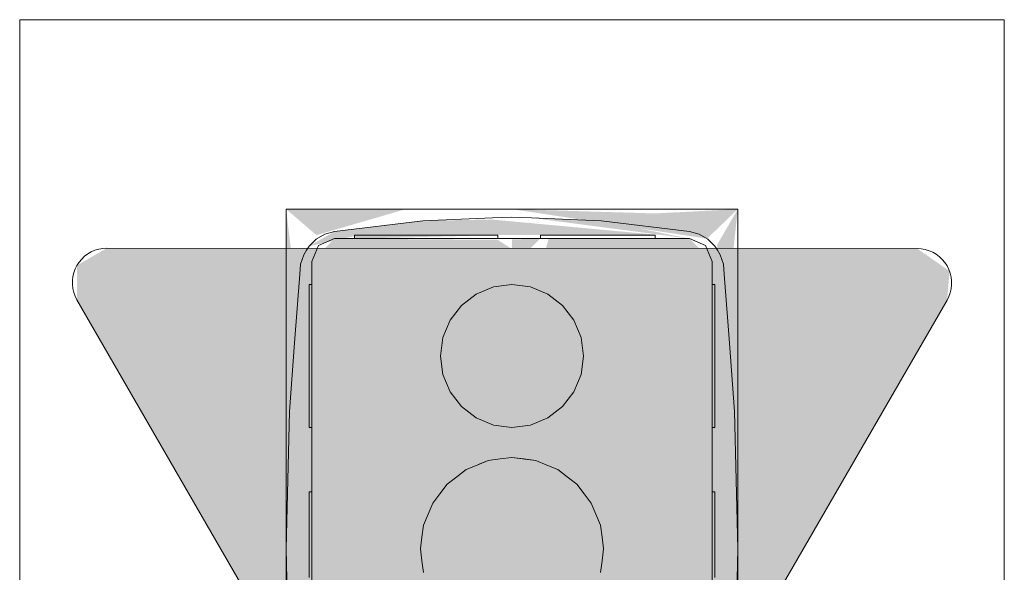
# Model space of a CAD drawing. Header units: millimetres. Extents: x 4480191 to 4481199, y -30324204 to -30323479.
# Tile 212 of 243: x 4480199.891 to 4480200.235, y -30323766.394 to -30323766.2. Entities that reach past the tile are written whole.
import ezdxf

# ---------------------------------------------------------------- set-up
doc = ezdxf.new("R2010")
doc.units = ezdxf.units.MM
doc.layers.add('EL-Caixa ARC', color=9, linetype='Continuous', lineweight=18)
doc.layers.add('EL-Tomadas', color=150, linetype='Continuous', lineweight=20)

msp = doc.modelspace()

# ---------------------------------------------------------------- hatches: boundary and pattern name
at = {"layer": 'EL-Caixa ARC', "linetype": 'Continuous'}
for points in [[(4480199.98671, -30323766.31788), (4480199.98801, -30323766.30021), (4480199.98409, -30323766.26668), (4480199.98409, -30323766.29225)], [(4480199.99466, -30323766.27577), (4480200.02589, -30323766.26668), (4480199.98409, -30323766.26668)], [(4480200.13116, -30323766.27699), (4480200.1419, -30323766.26668), (4480200.113, -30323766.26819), (4480200.063, -30323766.26668)], [(4480200.13953, -30323766.28851), (4480200.1419, -30323766.26668), (4480200.13465, -30323766.27919), (4480200.14054, -30323766.32974), (4480200.14127, -30323766.30495)], [(4480200.001, -30323766.27699), (4480200.05595, -30323766.27032), (4480200.0319, -30323766.27072)], [(4480200.05595, -30323766.27032), (4480200.01105, -30323766.27577), (4480200.11495, -30323766.27577)], [(4480200.06982, -30323766.26974), (4480200.125, -30323766.27699), (4480200.0941, -30323766.27072)], [(4480199.99208, -30323766.27964), (4480200.0319, -30323766.27072), (4480200.001, -30323766.27449)], [(4480200.125, -30323766.27699), (4480200.07582, -30323766.27699), (4480200.073, -30323766.28706), (4480200.058, -30323766.27741), (4480200.001, -30323766.27699), (4480200.04813, -30323766.28919), (4480200.04899, -30323766.28712), (4480200.001, -30323766.27699), (4480199.993, -30323766.28499), (4480200.03885, -30323766.3245), (4480200.03513, -30323766.30816), (4480200.06907, -30323766.29147), (4480200.08465, -30323766.30554)], [(4480200.008, -30323766.27577), (4480200.008, -30323766.27699), (4480200.058, -30323766.27577)], [(4480200.07283, -30323766.277), (4480200.06299, -30323766.27727), (4480200.06301, -30323766.28682)], [(4480200.09016, -30323766.30164), (4480200.088, -30323766.31804), (4480200.133, -30323766.28499), (4480200.125, -30323766.27699)], [(4480199.993, -30323766.28499), (4480199.99225, -30323766.28062), (4480199.98527, -30323766.33739)], [(4480199.993, -30323766.28499), (4480200.02961, -30323766.38181), (4480200.03209, -30323766.37721)], [(4480199.993, -30323766.28499), (4480200.03066, -30323766.37383), (4480200.03529, -30323766.36949), (4480200.03885, -30323766.3245)], [(4480199.993, -30323766.486), (4480200.02892, -30323766.40124), (4480200.031, -30323766.38549), (4480199.993, -30323766.28499)], [(4480200.133, -30323766.28499), (4480200.088, -30323766.31804), (4480200.08715, -30323766.3245)], [(4480200.09071, -30323766.36949), (4480200.09391, -30323766.37721), (4480200.133, -30323766.28499), (4480200.08868, -30323766.32318)], [(4480200.133, -30323766.486), (4480200.133, -30323766.40549), (4480200.10371, -30323766.37004), (4480200.10256, -30323766.36549), (4480200.133, -30323766.28499), (4480200.09708, -30323766.36974), (4480200.09391, -30323766.39377), (4480200.133, -30323766.486), (4480200.09639, -30323766.38917)], [(4480200.133, -30323766.28499), (4480200.11105, -30323766.34304), (4480200.09726, -30323766.3853), (4480200.10455, -30323766.3681), (4480200.133, -30323766.36549)], [(4480200.133, -30323766.28499), (4480200.1419, -30323766.38549), (4480200.14132, -30323766.36144)], [(4480200.133, -30323766.28499), (4480200.14073, -30323766.33739), (4480200.13719, -30323766.2894)], [(4480199.99181, -30323766.29304), (4480199.98527, -30323766.33739), (4480199.98409, -30323766.38549)], [(4480200.06947, -30323766.34218), (4480200.08068, -30323766.30035), (4480200.0755, -30323766.29639), (4480200.05653, -30323766.29389), (4480200.04135, -30323766.30554), (4480200.03885, -30323766.3245), (4480200.0505, -30323766.33969)], [(4480200.13388, -30323766.29304), (4480200.14132, -30323766.36144), (4480200.14073, -30323766.33739)], [(4480199.99208, -30323766.40549), (4480199.993, -30323766.36549), (4480199.99208, -30323766.29719), (4480199.98409, -30323766.38549), (4480199.99208, -30323766.47045)], [(4480200.13392, -30323766.4738), (4480200.1419, -30323766.38549), (4480200.13394, -30323766.29714), (4480200.13329, -30323766.34304)], [(4480200.06967, -30323766.34202), (4480200.08465, -30323766.33054), (4480200.088, -30323766.31804), (4480200.08068, -30323766.30035)], [(4480200.09071, -30323766.36949), (4480200.08715, -30323766.3245), (4480200.08465, -30323766.33054)], [(4480200.03839, -30323766.33039), (4480200.03529, -30323766.36949), (4480200.03783, -30323766.36618), (4480200.04115, -30323766.33251)], [(4480200.04135, -30323766.33054), (4480200.0382, -30323766.36247), (4480200.04037, -30323766.36286)], [(4480200.04037, -30323766.36286), (4480200.04532, -30323766.33571), (4480200.04135, -30323766.33054)], [(4480200.08465, -30323766.33054), (4480200.08802, -30323766.3647), (4480200.09071, -30323766.36949)], [(4480200.08465, -30323766.33054), (4480200.08544, -30323766.35677), (4480200.08817, -30323766.36618)], [(4480200.04377, -30323766.35913), (4480200.04532, -30323766.33571), (4480200.04083, -30323766.36034)], [(4480200.04382, -30323766.35836), (4480200.047, -30323766.35778), (4480200.04532, -30323766.33571)], [(4480200.047, -30323766.35778), (4480200.0505, -30323766.33969), (4480200.04532, -30323766.33571)], [(4480200.08068, -30323766.33571), (4480200.0755, -30323766.33969), (4480200.079, -30323766.35778)], [(4480200.08563, -30323766.36286), (4480200.08481, -30323766.33584), (4480200.08068, -30323766.33571), (4480200.07925, -30323766.35453)], [(4480200.06191, -30323766.35159), (4480200.0505, -30323766.33969), (4480200.05472, -30323766.35458)], [(4480200.05653, -30323766.34218), (4480200.063, -30323766.3535), (4480200.063, -30323766.34304)], [(4480200.0755, -30323766.33969), (4480200.07191, -30323766.35235), (4480200.07514, -30323766.35618)], [(4480200.0755, -30323766.33969), (4480200.07516, -30323766.35509), (4480200.079, -30323766.35778)], [(4480200.03369, -30323766.37335), (4480200.05202, -30323766.37094), (4480200.06455, -30323766.36508), (4480200.07369, -30323766.37992), (4480200.09231, -30323766.37335), (4480200.079, -30323766.35778), (4480200.05086, -30323766.35618)], [(4480200.10453, -30323766.36807), (4480200.133, -30323766.40549), (4480200.133, -30323766.36549)], [(4480200.133, -30323766.40549), (4480200.10455, -30323766.3681), (4480200.10373, -30323766.37007)], [(4480200.03369, -30323766.37335), (4480200.0317, -30323766.38846), (4480200.058, -30323766.37342), (4480200.05202, -30323766.37094)], [(4480200.0736, -30323766.38694), (4480200.09445, -30323766.38135), (4480200.09231, -30323766.37335), (4480200.07507, -30323766.38049)], [(4480200.03944, -30323766.39359), (4480200.05132, -30323766.38144), (4480200.03155, -30323766.38963)], [(4480200.09231, -30323766.39764), (4480200.0943, -30323766.38252), (4480200.07225, -30323766.3873), (4480200.06493, -30323766.40497), (4480200.05503, -30323766.39218), (4480200.03369, -30323766.39764), (4480200.047, -30323766.4132), (4480200.07514, -30323766.4148), (4480200.09231, -30323766.39764), (4480200.0602, -30323766.41639)], [(4480199.993, -30323766.486), (4480199.98409, -30323766.38549), (4480199.98468, -30323766.40954)], [(4480200.133, -30323766.486), (4480200.14073, -30323766.43359), (4480200.1419, -30323766.38549)]]:
    msp.add_hatch(color=41, dxfattribs=at).paths.add_polyline_path(points)
at = {"layer": 'EL-Tomadas', "linetype": 'Continuous'}
msp.add_hatch(color=150, dxfattribs=at).paths.add_polyline_path([(4480200.07343, -30323766.54374), (4480200.21502, -30323766.29849), (4480200.21591, -30323766.28839), (4480200.20463, -30323766.28049), (4480199.92138, -30323766.28036), (4480199.91098, -30323766.28636), (4480199.91098, -30323766.29836), (4480200.05265, -30323766.54374), (4480200.06304, -30323766.54974)])

# ---------------------------------------------------------------- linework, layer by layer
at = {"layer": 'EL-Caixa ARC'}
for p, q in [((4480199.98409, -30323766.26668), (4480199.98409, -30323766.29225)), ((4480200.00059, -30323766.26668), (4480199.98409, -30323766.26668)), ((4480200.0056, -30323766.26668), (4480200.00059, -30323766.26668)), ((4480200.008, -30323766.26668), (4480200.0056, -30323766.26668)), ((4480200.01288, -30323766.26668), (4480200.008, -30323766.26668)), ((4480200.02589, -30323766.26668), (4480200.01288, -30323766.26668)), ((4480200.02788, -30323766.26668), (4480200.02589, -30323766.26668)), ((4480200.04476, -30323766.26668), (4480200.02788, -30323766.26668)), ((4480200.058, -30323766.26668), (4480200.04476, -30323766.26668)), ((4480200.063, -30323766.26668), (4480200.058, -30323766.26668)), ((4480200.073, -30323766.26668), (4480200.063, -30323766.26668)), ((4480200.08124, -30323766.26668), (4480200.073, -30323766.26668)), ((4480200.09477, -30323766.26668), (4480200.08124, -30323766.26668)), ((4480200.09812, -30323766.26668), (4480200.09477, -30323766.26668)), ((4480200.10011, -30323766.26668), (4480200.09812, -30323766.26668)), ((4480200.11312, -30323766.26668), (4480200.10011, -30323766.26668)), ((4480200.1204, -30323766.26668), (4480200.11312, -30323766.26668)), ((4480200.12541, -30323766.26668), (4480200.1204, -30323766.26668)), ((4480200.1419, -30323766.26668), (4480200.12541, -30323766.26668)), ((4480200.1419, -30323766.29226), (4480200.1419, -30323766.26668)), ((4480200.05619, -30323766.26974), (4480200.0319, -30323766.27072)), ((4480200.063, -30323766.26946), (4480200.05619, -30323766.26974)), ((4480200.06982, -30323766.26974), (4480200.063, -30323766.26946)), ((4480200.0941, -30323766.27072), (4480200.06982, -30323766.26974)), ((4480200.0319, -30323766.27072), (4480200.001, -30323766.27449)), ((4480200.125, -30323766.27449), (4480200.0941, -30323766.27072)), ((4480199.99461, -30323766.27722), (4480199.99208, -30323766.27964)), ((4480199.99764, -30323766.27547), (4480199.99461, -30323766.27722)), ((4480200.001, -30323766.27699), (4480199.99534, -30323766.27934)), ((4480199.99534, -30323766.27934), (4480200.001, -30323766.27699)), ((4480200.001, -30323766.27449), (4480199.99764, -30323766.27547)), ((4480200.008, -30323766.27699), (4480200.001, -30323766.27699)), ((4480200.001, -30323766.27699), (4480200.008, -30323766.27699)), ((4480200.00885, -30323766.27577), (4480200.008, -30323766.27577)), ((4480200.008, -30323766.27577), (4480200.008, -30323766.27699)), ((4480200.02873, -30323766.27699), (4480200.008, -30323766.27699)), ((4480200.008, -30323766.27699), (4480200.00885, -30323766.27699)), ((4480200.01135, -30323766.27577), (4480200.00885, -30323766.27577)), ((4480200.00885, -30323766.27699), (4480200.01135, -30323766.27699)), ((4480200.01532, -30323766.27577), (4480200.01135, -30323766.27577)), ((4480200.01135, -30323766.27699), (4480200.01532, -30323766.27699)), ((4480200.0205, -30323766.27577), (4480200.01532, -30323766.27577)), ((4480200.01532, -30323766.27699), (4480200.0205, -30323766.27699)), ((4480200.02653, -30323766.27577), (4480200.0205, -30323766.27577)), ((4480200.0205, -30323766.27699), (4480200.02653, -30323766.27699)), ((4480200.033, -30323766.27577), (4480200.02653, -30323766.27577)), ((4480200.02653, -30323766.27699), (4480200.033, -30323766.27699)), ((4480200.05017, -30323766.27699), (4480200.02873, -30323766.27699)), ((4480200.03947, -30323766.27577), (4480200.033, -30323766.27577)), ((4480200.033, -30323766.27699), (4480200.03947, -30323766.27699)), ((4480200.0455, -30323766.27577), (4480200.03947, -30323766.27577)), ((4480200.03947, -30323766.27699), (4480200.0455, -30323766.27699)), ((4480200.05068, -30323766.27577), (4480200.0455, -30323766.27577)), ((4480200.0455, -30323766.27699), (4480200.05068, -30323766.27699)), ((4480200.05318, -30323766.27699), (4480200.05017, -30323766.27699)), ((4480200.05465, -30323766.27577), (4480200.05068, -30323766.27577)), ((4480200.05068, -30323766.27699), (4480200.05465, -30323766.27699)), ((4480200.058, -30323766.27699), (4480200.05318, -30323766.27699)), ((4480200.05715, -30323766.27577), (4480200.05465, -30323766.27577)), ((4480200.05465, -30323766.27699), (4480200.05715, -30323766.27699)), ((4480200.058, -30323766.27577), (4480200.05715, -30323766.27577)), ((4480200.05715, -30323766.27699), (4480200.058, -30323766.27699)), ((4480200.058, -30323766.27699), (4480200.058, -30323766.27577)), ((4480200.06278, -30323766.27699), (4480200.058, -30323766.27699)), ((4480200.058, -30323766.27699), (4480200.06278, -30323766.27699)), ((4480200.06322, -30323766.27699), (4480200.06278, -30323766.27699)), ((4480200.06278, -30323766.27699), (4480200.06322, -30323766.27699)), ((4480200.07283, -30323766.27699), (4480200.06322, -30323766.27699)), ((4480200.06322, -30323766.27699), (4480200.07283, -30323766.27699)), ((4480200.073, -30323766.27699), (4480200.07283, -30323766.27699)), ((4480200.07283, -30323766.27699), (4480200.073, -30323766.27699)), ((4480200.073, -30323766.27577), (4480200.073, -30323766.27699)), ((4480200.07368, -30323766.27577), (4480200.073, -30323766.27577)), ((4480200.07582, -30323766.27699), (4480200.073, -30323766.27699)), ((4480200.073, -30323766.27699), (4480200.07368, -30323766.27699)), ((4480200.07568, -30323766.27577), (4480200.07368, -30323766.27577)), ((4480200.07368, -30323766.27699), (4480200.07568, -30323766.27699)), ((4480200.07886, -30323766.27577), (4480200.07568, -30323766.27577)), ((4480200.07568, -30323766.27699), (4480200.07886, -30323766.27699)), ((4480200.09728, -30323766.27699), (4480200.07582, -30323766.27699)), ((4480200.083, -30323766.27577), (4480200.07886, -30323766.27577)), ((4480200.07886, -30323766.27699), (4480200.083, -30323766.27699)), ((4480200.08782, -30323766.27577), (4480200.083, -30323766.27577)), ((4480200.083, -30323766.27699), (4480200.08782, -30323766.27699)), ((4480200.093, -30323766.27577), (4480200.08782, -30323766.27577)), ((4480200.08782, -30323766.27699), (4480200.093, -30323766.27699)), ((4480200.09818, -30323766.27577), (4480200.093, -30323766.27577)), ((4480200.093, -30323766.27699), (4480200.09818, -30323766.27699)), ((4480200.113, -30323766.27699), (4480200.09728, -30323766.27699)), ((4480200.103, -30323766.27577), (4480200.09818, -30323766.27577)), ((4480200.09818, -30323766.27699), (4480200.103, -30323766.27699)), ((4480200.10714, -30323766.27577), (4480200.103, -30323766.27577)), ((4480200.103, -30323766.27699), (4480200.10714, -30323766.27699)), ((4480200.11032, -30323766.27577), (4480200.10714, -30323766.27577)), ((4480200.10714, -30323766.27699), (4480200.11032, -30323766.27699)), ((4480200.11232, -30323766.27577), (4480200.11032, -30323766.27577)), ((4480200.11032, -30323766.27699), (4480200.11232, -30323766.27699)), ((4480200.113, -30323766.27577), (4480200.11232, -30323766.27577)), ((4480200.11232, -30323766.27699), (4480200.113, -30323766.27699)), ((4480200.113, -30323766.27699), (4480200.113, -30323766.27577)), ((4480200.125, -30323766.27699), (4480200.113, -30323766.27699)), ((4480200.113, -30323766.27699), (4480200.125, -30323766.27699)), ((4480200.12836, -30323766.27547), (4480200.125, -30323766.27449)), ((4480200.13066, -30323766.27934), (4480200.125, -30323766.27699)), ((4480200.125, -30323766.27699), (4480200.13066, -30323766.27934)), ((4480200.13139, -30323766.27722), (4480200.12836, -30323766.27547)), ((4480200.13392, -30323766.27964), (4480200.13139, -30323766.27722)), ((4480199.99208, -30323766.27964), (4480199.99118, -30323766.28106)), ((4480199.99534, -30323766.27934), (4480199.993, -30323766.28499)), ((4480199.993, -30323766.28499), (4480199.99534, -30323766.27934)), ((4480200.133, -30323766.28499), (4480200.13066, -30323766.27934)), ((4480200.13066, -30323766.27934), (4480200.133, -30323766.28499)), ((4480200.13482, -30323766.28106), (4480200.13392, -30323766.27964)), ((4480199.99021, -30323766.2826), (4480199.9891, -30323766.28592)), ((4480199.99118, -30323766.28106), (4480199.99021, -30323766.2826)), ((4480200.13579, -30323766.2826), (4480200.13482, -30323766.28106)), ((4480200.1369, -30323766.28592), (4480200.13579, -30323766.2826)), ((4480199.9891, -30323766.28592), (4480199.98881, -30323766.2894)), ((4480199.993, -30323766.28499), (4480199.993, -30323766.29304)), ((4480199.993, -30323766.29304), (4480199.993, -30323766.28499)), ((4480200.133, -30323766.29304), (4480200.133, -30323766.28499)), ((4480200.133, -30323766.28499), (4480200.133, -30323766.29304)), ((4480200.13719, -30323766.2894), (4480200.1369, -30323766.28592)), ((4480199.98881, -30323766.2894), (4480199.98704, -30323766.3134)), ((4480200.13897, -30323766.31352), (4480200.13719, -30323766.2894)), ((4480199.98409, -30323766.29225), (4480199.98409, -30323766.30083)), ((4480199.99208, -30323766.29304), (4480199.99208, -30323766.29389)), ((4480199.993, -30323766.29304), (4480199.99208, -30323766.29304)), ((4480199.99208, -30323766.29389), (4480199.99208, -30323766.29639)), ((4480199.993, -30323766.29304), (4480199.993, -30323766.29924)), ((4480199.993, -30323766.29389), (4480199.993, -30323766.29304)), ((4480199.993, -30323766.29639), (4480199.993, -30323766.29389)), ((4480200.05653, -30323766.29389), (4480200.0505, -30323766.29639)), ((4480200.0505, -30323766.29639), (4480200.05653, -30323766.29389)), ((4480200.063, -30323766.29304), (4480200.05653, -30323766.29389)), ((4480200.05653, -30323766.29389), (4480200.063, -30323766.29304)), ((4480200.06947, -30323766.29389), (4480200.063, -30323766.29304)), ((4480200.063, -30323766.29304), (4480200.06947, -30323766.29389)), ((4480200.0755, -30323766.29639), (4480200.06947, -30323766.29389)), ((4480200.06947, -30323766.29389), (4480200.0755, -30323766.29639)), ((4480200.133, -30323766.29916), (4480200.133, -30323766.29304)), ((4480200.13392, -30323766.29304), (4480200.133, -30323766.29304)), ((4480200.133, -30323766.29304), (4480200.133, -30323766.29389)), ((4480200.133, -30323766.29389), (4480200.133, -30323766.29639)), ((4480200.13392, -30323766.29389), (4480200.13392, -30323766.29304)), ((4480200.13392, -30323766.29639), (4480200.13392, -30323766.29389)), ((4480200.1419, -30323766.30081), (4480200.1419, -30323766.29226)), ((4480199.99208, -30323766.29639), (4480199.99208, -30323766.30035)), ((4480199.993, -30323766.30035), (4480199.993, -30323766.29639)), ((4480200.0505, -30323766.29639), (4480200.04532, -30323766.30035)), ((4480200.04532, -30323766.30035), (4480200.0505, -30323766.29639)), ((4480200.08068, -30323766.30035), (4480200.0755, -30323766.29639)), ((4480200.0755, -30323766.29639), (4480200.08068, -30323766.30035)), ((4480200.133, -30323766.29639), (4480200.133, -30323766.30035)), ((4480200.13392, -30323766.30035), (4480200.13392, -30323766.29639)), ((4480199.98409, -30323766.30083), (4480199.98409, -30323766.30647)), ((4480199.99208, -30323766.30035), (4480199.99208, -30323766.30554)), ((4480199.993, -30323766.29924), (4480199.993, -30323766.29941)), ((4480199.993, -30323766.29941), (4480199.993, -30323766.34304)), ((4480199.993, -30323766.30554), (4480199.993, -30323766.30035)), ((4480200.04532, -30323766.30035), (4480200.04135, -30323766.30554)), ((4480200.04135, -30323766.30554), (4480200.04532, -30323766.30035)), ((4480200.08465, -30323766.30554), (4480200.08068, -30323766.30035)), ((4480200.08068, -30323766.30035), (4480200.08465, -30323766.30554)), ((4480200.133, -30323766.29941), (4480200.133, -30323766.29916)), ((4480200.133, -30323766.34304), (4480200.133, -30323766.29941)), ((4480200.133, -30323766.30035), (4480200.133, -30323766.30554)), ((4480200.13392, -30323766.30554), (4480200.13392, -30323766.30035)), ((4480200.1419, -30323766.30648), (4480200.1419, -30323766.30081)), ((4480199.98409, -30323766.30647), (4480199.98409, -30323766.34304)), ((4480199.99208, -30323766.30554), (4480199.99208, -30323766.31156)), ((4480199.993, -30323766.31156), (4480199.993, -30323766.30554)), ((4480200.04135, -30323766.30554), (4480200.03885, -30323766.31156)), ((4480200.03885, -30323766.31156), (4480200.04135, -30323766.30554)), ((4480200.08715, -30323766.31156), (4480200.08465, -30323766.30554)), ((4480200.08465, -30323766.30554), (4480200.08715, -30323766.31156)), ((4480200.133, -30323766.30554), (4480200.133, -30323766.31156)), ((4480200.13392, -30323766.31156), (4480200.13392, -30323766.30554)), ((4480200.1419, -30323766.34304), (4480200.1419, -30323766.30648)), ((4480199.99208, -30323766.31156), (4480199.99208, -30323766.31804)), ((4480199.993, -30323766.31804), (4480199.993, -30323766.31156)), ((4480200.03885, -30323766.31156), (4480200.038, -30323766.31804)), ((4480200.038, -30323766.31804), (4480200.03885, -30323766.31156)), ((4480200.088, -30323766.31804), (4480200.08715, -30323766.31156)), ((4480200.08715, -30323766.31156), (4480200.088, -30323766.31804)), ((4480200.133, -30323766.31156), (4480200.133, -30323766.31804)), ((4480200.13392, -30323766.31804), (4480200.13392, -30323766.31156)), ((4480199.98704, -30323766.3134), (4480199.98527, -30323766.33739)), ((4480200.14073, -30323766.33739), (4480200.13897, -30323766.31352)), ((4480199.99208, -30323766.31804), (4480199.99208, -30323766.3245)), ((4480199.993, -30323766.3245), (4480199.993, -30323766.31804)), ((4480200.038, -30323766.31804), (4480200.03885, -30323766.3245)), ((4480200.03885, -30323766.3245), (4480200.038, -30323766.31804)), ((4480200.08715, -30323766.3245), (4480200.088, -30323766.31804)), ((4480200.088, -30323766.31804), (4480200.08715, -30323766.3245)), ((4480200.133, -30323766.31804), (4480200.133, -30323766.3245)), ((4480200.13392, -30323766.3245), (4480200.13392, -30323766.31804)), ((4480199.99208, -30323766.3245), (4480199.99208, -30323766.33054)), ((4480199.993, -30323766.33054), (4480199.993, -30323766.3245)), ((4480200.03885, -30323766.3245), (4480200.04135, -30323766.33054)), ((4480200.04135, -30323766.33054), (4480200.03885, -30323766.3245)), ((4480200.08465, -30323766.33054), (4480200.08715, -30323766.3245)), ((4480200.08715, -30323766.3245), (4480200.08465, -30323766.33054)), ((4480200.133, -30323766.3245), (4480200.133, -30323766.33054)), ((4480200.13392, -30323766.33054), (4480200.13392, -30323766.3245)), ((4480199.99208, -30323766.33054), (4480199.99208, -30323766.33571)), ((4480199.993, -30323766.33571), (4480199.993, -30323766.33054)), ((4480200.04135, -30323766.33054), (4480200.04532, -30323766.33571)), ((4480200.04532, -30323766.33571), (4480200.04135, -30323766.33054)), ((4480200.08068, -30323766.33571), (4480200.08465, -30323766.33054)), ((4480200.08465, -30323766.33054), (4480200.08068, -30323766.33571)), ((4480200.133, -30323766.33054), (4480200.133, -30323766.33571)), ((4480200.13392, -30323766.33571), (4480200.13392, -30323766.33054)), ((4480199.99208, -30323766.33571), (4480199.99208, -30323766.33969)), ((4480199.993, -30323766.33969), (4480199.993, -30323766.33571)), ((4480200.04532, -30323766.33571), (4480200.0505, -30323766.33969)), ((4480200.0505, -30323766.33969), (4480200.04532, -30323766.33571)), ((4480200.0755, -30323766.33969), (4480200.08068, -30323766.33571)), ((4480200.08068, -30323766.33571), (4480200.0755, -30323766.33969)), ((4480200.133, -30323766.33571), (4480200.133, -30323766.33969)), ((4480200.13392, -30323766.33969), (4480200.13392, -30323766.33571)), ((4480199.98527, -30323766.33739), (4480199.98469, -30323766.36132)), ((4480200.14132, -30323766.36144), (4480200.14073, -30323766.33739)), ((4480199.99208, -30323766.33969), (4480199.99208, -30323766.34218)), ((4480199.99208, -30323766.34218), (4480199.99208, -30323766.34304)), ((4480199.993, -30323766.34218), (4480199.993, -30323766.33969)), ((4480199.993, -30323766.34304), (4480199.993, -30323766.34218)), ((4480200.0505, -30323766.33969), (4480200.05653, -30323766.34218)), ((4480200.05653, -30323766.34218), (4480200.0505, -30323766.33969)), ((4480200.05653, -30323766.34218), (4480200.063, -30323766.34304)), ((4480200.063, -30323766.34304), (4480200.05653, -30323766.34218)), ((4480200.063, -30323766.34304), (4480200.06947, -30323766.34218)), ((4480200.06947, -30323766.34218), (4480200.063, -30323766.34304)), ((4480200.06947, -30323766.34218), (4480200.0755, -30323766.33969)), ((4480200.0755, -30323766.33969), (4480200.06947, -30323766.34218)), ((4480200.133, -30323766.33969), (4480200.133, -30323766.34218)), ((4480200.133, -30323766.34218), (4480200.133, -30323766.34304)), ((4480200.13392, -30323766.34218), (4480200.13392, -30323766.33969)), ((4480200.13392, -30323766.34304), (4480200.13392, -30323766.34218)), ((4480199.98409, -30323766.34304), (4480199.98409, -30323766.34619)), ((4480199.98409, -30323766.34619), (4480199.98409, -30323766.35341)), ((4480199.99208, -30323766.34304), (4480199.993, -30323766.34304)), ((4480199.993, -30323766.34304), (4480199.993, -30323766.36549)), ((4480199.993, -30323766.36549), (4480199.993, -30323766.34304)), ((4480200.133, -30323766.36549), (4480200.133, -30323766.34304)), ((4480200.133, -30323766.34304), (4480200.13392, -30323766.34304)), ((4480200.133, -30323766.34304), (4480200.133, -30323766.36549)), ((4480200.1419, -30323766.34617), (4480200.1419, -30323766.34304)), ((4480200.1419, -30323766.3534), (4480200.1419, -30323766.34617)), ((4480199.98409, -30323766.35341), (4480199.98409, -30323766.36549)), ((4480200.05086, -30323766.35618), (4480200.047, -30323766.35778)), ((4480200.047, -30323766.35778), (4480200.05086, -30323766.35618)), ((4480200.05472, -30323766.35458), (4480200.05086, -30323766.35618)), ((4480200.05086, -30323766.35618), (4480200.0518, -30323766.35579)), ((4480200.0518, -30323766.35579), (4480200.05472, -30323766.35458)), ((4480200.05886, -30323766.35403), (4480200.05472, -30323766.35458)), ((4480200.05472, -30323766.35458), (4480200.05886, -30323766.35403)), ((4480200.063, -30323766.3535), (4480200.05886, -30323766.35403)), ((4480200.05886, -30323766.35403), (4480200.063, -30323766.3535)), ((4480200.06714, -30323766.35403), (4480200.063, -30323766.3535)), ((4480200.063, -30323766.3535), (4480200.06666, -30323766.35398)), ((4480200.06666, -30323766.35398), (4480200.06731, -30323766.35406)), ((4480200.07128, -30323766.35458), (4480200.06714, -30323766.35403)), ((4480200.06731, -30323766.35406), (4480200.07128, -30323766.35458)), ((4480200.07514, -30323766.35618), (4480200.07128, -30323766.35458)), ((4480200.07128, -30323766.35458), (4480200.07514, -30323766.35618)), ((4480200.079, -30323766.35778), (4480200.07514, -30323766.35618)), ((4480200.07514, -30323766.35618), (4480200.079, -30323766.35778)), ((4480200.1419, -30323766.36549), (4480200.1419, -30323766.3534)), ((4480200.047, -30323766.35778), (4480200.04369, -30323766.36032)), ((4480200.04369, -30323766.36032), (4480200.047, -30323766.35778)), ((4480200.08231, -30323766.36032), (4480200.079, -30323766.35778)), ((4480200.079, -30323766.35778), (4480200.08231, -30323766.36032)), ((4480199.98469, -30323766.36132), (4480199.98409, -30323766.38549)), ((4480200.04037, -30323766.36286), (4480200.03783, -30323766.36618)), ((4480200.03783, -30323766.36618), (4480200.04037, -30323766.36286)), ((4480200.04369, -30323766.36032), (4480200.04037, -30323766.36286)), ((4480200.04037, -30323766.36286), (4480200.04369, -30323766.36032)), ((4480200.08563, -30323766.36286), (4480200.08231, -30323766.36032)), ((4480200.08231, -30323766.36032), (4480200.08563, -30323766.36286)), ((4480200.08817, -30323766.36618), (4480200.08563, -30323766.36286)), ((4480200.08563, -30323766.36286), (4480200.08817, -30323766.36618)), ((4480200.1419, -30323766.38549), (4480200.14132, -30323766.36144)), ((4480199.98409, -30323766.36549), (4480199.98409, -30323766.38549)), ((4480199.99208, -30323766.36549), (4480199.99208, -30323766.36617)), ((4480199.993, -30323766.36549), (4480199.99208, -30323766.36549)), ((4480199.99208, -30323766.36617), (4480199.99208, -30323766.36817)), ((4480199.993, -30323766.36549), (4480199.993, -30323766.40549)), ((4480199.993, -30323766.36617), (4480199.993, -30323766.36549)), ((4480199.993, -30323766.36817), (4480199.993, -30323766.36617)), ((4480200.03783, -30323766.36618), (4480200.03529, -30323766.36949)), ((4480200.03529, -30323766.36949), (4480200.03783, -30323766.36618)), ((4480200.09071, -30323766.36949), (4480200.08817, -30323766.36618)), ((4480200.08817, -30323766.36618), (4480200.09071, -30323766.36949)), ((4480200.133, -30323766.40549), (4480200.133, -30323766.36549)), ((4480200.133, -30323766.36549), (4480200.133, -30323766.36617)), ((4480200.13392, -30323766.36549), (4480200.133, -30323766.36549)), ((4480200.133, -30323766.36617), (4480200.133, -30323766.36817)), ((4480200.13392, -30323766.36617), (4480200.13392, -30323766.36549)), ((4480200.13392, -30323766.36817), (4480200.13392, -30323766.36617)), ((4480200.1419, -30323766.38549), (4480200.1419, -30323766.36549)), ((4480199.99208, -30323766.36817), (4480199.99208, -30323766.37135)), ((4480199.993, -30323766.37135), (4480199.993, -30323766.36817)), ((4480200.03529, -30323766.36949), (4480200.03369, -30323766.37335)), ((4480200.03369, -30323766.37335), (4480200.03529, -30323766.36949)), ((4480200.09231, -30323766.37335), (4480200.09071, -30323766.36949)), ((4480200.09071, -30323766.36949), (4480200.09231, -30323766.37335)), ((4480200.133, -30323766.36817), (4480200.133, -30323766.37135)), ((4480200.13392, -30323766.37135), (4480200.13392, -30323766.36817)), ((4480199.99208, -30323766.37135), (4480199.99208, -30323766.37549)), ((4480199.993, -30323766.37549), (4480199.993, -30323766.37135)), ((4480200.03369, -30323766.37335), (4480200.03209, -30323766.37721)), ((4480200.03209, -30323766.37721), (4480200.03369, -30323766.37335)), ((4480200.09391, -30323766.37721), (4480200.09231, -30323766.37335)), ((4480200.09231, -30323766.37335), (4480200.09391, -30323766.37721)), ((4480200.133, -30323766.37135), (4480200.133, -30323766.37549)), ((4480200.13392, -30323766.37549), (4480200.13392, -30323766.37135)), ((4480199.99208, -30323766.37549), (4480199.99208, -30323766.38031)), ((4480199.993, -30323766.38031), (4480199.993, -30323766.37549)), ((4480200.03209, -30323766.37721), (4480200.03155, -30323766.38135)), ((4480200.03155, -30323766.38135), (4480200.03209, -30323766.37721)), ((4480200.09445, -30323766.38135), (4480200.09391, -30323766.37721)), ((4480200.09391, -30323766.37721), (4480200.09445, -30323766.38135)), ((4480200.133, -30323766.37549), (4480200.133, -30323766.38031)), ((4480200.13392, -30323766.38031), (4480200.13392, -30323766.37549)), ((4480199.99208, -30323766.38031), (4480199.99208, -30323766.38549)), ((4480199.993, -30323766.38549), (4480199.993, -30323766.38031)), ((4480200.133, -30323766.38031), (4480200.133, -30323766.38549)), ((4480200.13392, -30323766.38549), (4480200.13392, -30323766.38031)), ((4480200.03155, -30323766.38135), (4480200.031, -30323766.38549)), ((4480200.031, -30323766.38549), (4480200.03155, -30323766.38135)), ((4480200.095, -30323766.38549), (4480200.09445, -30323766.38135)), ((4480200.09445, -30323766.38135), (4480200.095, -30323766.38549)), ((4480199.98409, -30323766.38549), (4480199.98468, -30323766.40954)), ((4480199.98409, -30323766.38549), (4480199.98409, -30323766.40549)), ((4480199.99208, -30323766.38549), (4480199.99208, -30323766.39066)), ((4480199.993, -30323766.39066), (4480199.993, -30323766.38549)), ((4480200.031, -30323766.38549), (4480200.03155, -30323766.38963)), ((4480200.03155, -30323766.38963), (4480200.031, -30323766.38549)), ((4480200.09445, -30323766.38963), (4480200.095, -30323766.38549)), ((4480200.095, -30323766.38549), (4480200.09445, -30323766.38963)), ((4480200.133, -30323766.38549), (4480200.133, -30323766.39066)), ((4480200.13392, -30323766.39066), (4480200.13392, -30323766.38549)), ((4480200.14131, -30323766.40966), (4480200.1419, -30323766.38549)), ((4480200.1419, -30323766.41759), (4480200.1419, -30323766.38549)), ((4480199.99208, -30323766.39066), (4480199.99208, -30323766.39549)), ((4480199.993, -30323766.39549), (4480199.993, -30323766.39066)), ((4480200.03155, -30323766.38963), (4480200.03209, -30323766.39377)), ((4480200.03209, -30323766.39377), (4480200.03155, -30323766.38963)), ((4480200.09391, -30323766.39377), (4480200.09445, -30323766.38963)), ((4480200.09445, -30323766.38963), (4480200.09391, -30323766.39377)), ((4480200.133, -30323766.39066), (4480200.133, -30323766.39549)), ((4480200.13392, -30323766.39549), (4480200.13392, -30323766.39066))]:
    msp.add_line(p, q, dxfattribs=at)
at = {"layer": 'EL-Tomadas'}
for p, q in [((4480199.92138, -30323766.28036), (4480200.20463, -30323766.28049)), ((4480200.05265, -30323766.54374), (4480199.91098, -30323766.29836)), ((4480200.21502, -30323766.29849), (4480200.07343, -30323766.54374))]:
    msp.add_line(p, q, dxfattribs=at)
for points in [[(4480200.23502, -30323766.56974), (4480200.23502, -30323766.20043), (4480199.89098, -30323766.20043), (4480199.89098, -30323766.56974), (4480200.23502, -30323766.56974)], [(4480199.92138, -30323766.28036), (4480199.91998, -30323766.28044), (4480199.91861, -30323766.28068), (4480199.91727, -30323766.28108), (4480199.91599, -30323766.28163), (4480199.91478, -30323766.28233), (4480199.91366, -30323766.28316), (4480199.91264, -30323766.28412), (4480199.91175, -30323766.28519), (4480199.91098, -30323766.28636), (4480199.91035, -30323766.2876), (4480199.90987, -30323766.28892), (4480199.90955, -30323766.29027), (4480199.90939, -30323766.29166), (4480199.90939, -30323766.29306), (4480199.90955, -30323766.29444), (4480199.90987, -30323766.2958), (4480199.91035, -30323766.29711), (4480199.91098, -30323766.29836)], [(4480200.21502, -30323766.29849), (4480200.21565, -30323766.29725), (4480200.21613, -30323766.29594), (4480200.21645, -30323766.29458), (4480200.21661, -30323766.29319), (4480200.21661, -30323766.2918), (4480200.21645, -30323766.29041), (4480200.21613, -30323766.28905), (4480200.21565, -30323766.28774), (4480200.21502, -30323766.28649), (4480200.21425, -30323766.28533), (4480200.21336, -30323766.28426), (4480200.21234, -30323766.2833), (4480200.21122, -30323766.28247), (4480200.21001, -30323766.28177), (4480200.20873, -30323766.28122), (4480200.2074, -30323766.28082), (4480200.20602, -30323766.28058), (4480200.20463, -30323766.28049)]]:
    msp.add_lwpolyline(points, dxfattribs=at)

doc.saveas('drawing.dxf')
